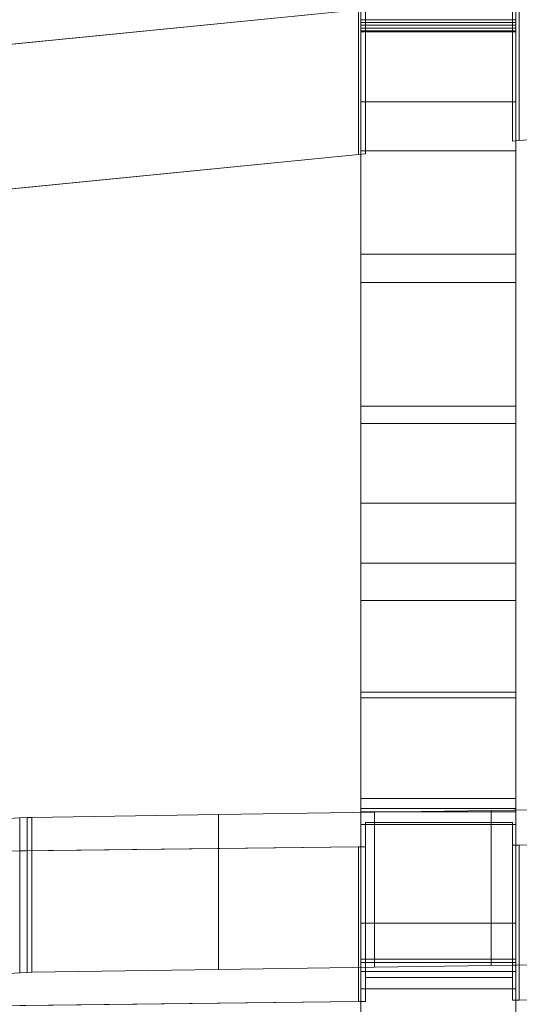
# Model space of a CAD drawing. Header units: millimetres. Extents: x -211 to 218, y -248 to 286.
# Tile 75 of 214: x -179 to -160, y 67 to 105. Entities that reach past the tile are written whole.
import ezdxf

# ---------------------------------------------------------------- set-up
doc = ezdxf.new("R2010")
doc.units = ezdxf.units.MM
doc.header["$LTSCALE"] = 25.4
doc.layers.add('None', color=7, linetype='Continuous', lineweight=9)

msp = doc.modelspace()

# ---------------------------------------------------------------- linework, layer by layer
at = {"layer": 'None', "color": 7, "linetype": 'Continuous', "lineweight": 9}
for points, invisible_edges in [([(-132.892, 102.342, 16.652), (-160.063, 100.276, 22.036), (-160.328, 107.895, 2.184), (-142.908, 114.838, -15.907)], 14), ([(-166.2, 101.767, 22.764), (-166.2, 108.497, 25.565), (-166.2, 113.447, 4.35), (-166.2, 108.126, 2.305)], 10), ([(-160.2, 108.126, 2.305), (-160.2, 113.447, 4.35), (-160.2, 108.497, 25.565), (-160.2, 101.767, 22.764)], 10), ([(-166.2, 109.843, -5.279), (-166.2, 95.867, 20.753), (-166.2, 108.126, 2.305), (-166.2, 110.048, -2.698)], 11), ([(-166.2, 95.867, 20.753), (-166.2, 109.843, -5.279), (-166.2, 106.395, -11.228)], 9), ([(-160.2, 110.048, -2.698), (-160.2, 108.126, 2.305), (-160.2, 95.867, 20.753), (-160.2, 109.843, -5.279)], 14), ([(-160.2, 106.395, -11.228), (-160.2, 109.843, -5.279), (-160.2, 95.867, 20.753)], 10), ([(-166.028, 107.895, 2.184), (-193.637, 100.374, 21.779), (-183.394, 108.037, 1.813), (-183.163, 108.074, 1.717)], 11), ([(-193.637, 100.374, 21.779), (-166.028, 107.895, 2.184), (-166.028, 99.758, 23.386), (-166.295, 99.735, 23.446)], 9), ([(-166.2, 108.126, 2.305), (-166.2, 95.867, 20.753), (-166.2, 101.767, 22.764)], 9), ([(-160.063, 100.276, 22.036), (-160.328, 100.253, 22.096), (-160.328, 107.895, 2.184)], 8), ([(-160.2, 101.767, 22.764), (-160.2, 95.867, 20.753), (-160.2, 108.126, 2.305)], 10), ([(-166.2, 95.867, 20.753), (-166.2, 106.395, -11.228), (-166.2, 106.335, -11.326), (-166.2, 106.272, -11.422)], 9), ([(-160.2, 106.272, -11.422), (-160.2, 106.335, -11.326), (-160.2, 106.395, -11.228), (-160.2, 95.867, 20.753)], 12), ([(-193.637, 105.976, 23.929), (-193.637, 102.626, 32.659), (-166.295, 105.335, 25.599)], 8), ([(-166.2, 106.272, -11.422), (-166.2, 106.205, -11.516), (-166.2, 106.134, -11.606), (-166.2, 95.867, 20.753)], 12), ([(-166.2, 95.867, 20.753), (-166.2, 106.134, -11.606), (-166.2, 106.06, -11.695), (-166.2, 105.983, -11.78)], 9), ([(-166.2, 95.867, 20.753), (-166.2, 105.983, -11.78), (-166.2, 105.903, -11.862)], 9), ([(-160.2, 95.867, 20.753), (-160.2, 106.134, -11.606), (-160.2, 106.205, -11.516), (-160.2, 106.272, -11.422)], 9), ([(-160.2, 105.983, -11.78), (-160.2, 106.06, -11.695), (-160.2, 106.134, -11.606), (-160.2, 95.867, 20.753)], 12), ([(-160.2, 105.903, -11.862), (-160.2, 105.983, -11.78), (-160.2, 95.867, 20.753)], 10), ([(-166.2, 105.903, -11.862), (-166.2, 105.819, -11.941), (-166.2, 105.732, -12.017), (-166.2, 95.867, 20.753)], 12), ([(-166.2, 105.732, -12.017), (-166.2, 105.643, -12.089), (-166.2, 95.867, 20.753)], 10), ([(-166.2, 105.643, -12.089), (-166.2, 105.551, -12.158), (-166.2, 105.456, -12.224), (-166.2, 95.867, 20.753)], 12), ([(-160.2, 95.867, 20.753), (-160.2, 105.732, -12.017), (-160.2, 105.819, -11.941), (-160.2, 105.903, -11.862)], 9), ([(-160.2, 95.867, 20.753), (-160.2, 105.643, -12.089), (-160.2, 105.732, -12.017)], 9), ([(-160.2, 95.867, 20.753), (-160.2, 105.456, -12.224), (-160.2, 105.551, -12.158), (-160.2, 105.643, -12.089)], 9), ([(-166.2, 95.867, 20.753), (-166.2, 105.456, -12.224), (-166.2, 105.359, -12.285)], 9), ([(-166.2, 105.359, -12.285), (-166.2, 105.26, -12.343), (-166.2, 105.158, -12.397), (-166.2, 95.867, 20.753)], 12), ([(-160.2, 105.359, -12.285), (-160.2, 105.456, -12.224), (-160.2, 95.867, 20.753)], 10), ([(-160.2, 95.867, 20.753), (-160.2, 105.158, -12.397), (-160.2, 105.26, -12.343), (-160.2, 105.359, -12.285)], 9), ([(-166.2, 105.158, -12.397), (-166.2, 105.055, -12.448), (-166.2, 104.949, -12.494), (-166.2, 95.867, 20.753)], 12), ([(-166.2, 95.867, 20.753), (-166.2, 104.949, -12.494), (-166.2, 104.842, -12.536), (-166.2, 104.734, -12.574)], 9), ([(-160.2, 95.867, 20.753), (-160.2, 104.949, -12.494), (-160.2, 105.055, -12.448), (-160.2, 105.158, -12.397)], 9), ([(-160.2, 104.734, -12.574), (-160.2, 104.842, -12.536), (-160.2, 104.949, -12.494), (-160.2, 95.867, 20.753)], 12), ([(-166.2, 104.734, -12.574), (-166.2, 104.624, -12.607), (-166.2, 95.867, 20.753)], 10), ([(-166.2, 104.624, -12.607), (-166.2, 104.513, -12.637), (-166.2, 95.867, 20.753)], 10), ([(-166.2, 104.513, -12.637), (-166.2, 104.475, -12.646), (-166.2, 95.867, 20.753)], 10), ([(-166.2, 95.867, 20.753), (-166.2, 104.475, -12.646), (-166.2, 99.871, -13.711)], 9), ([(-160.2, 95.867, 20.753), (-160.2, 104.624, -12.607), (-160.2, 104.734, -12.574)], 9), ([(-160.2, 95.867, 20.753), (-160.2, 104.513, -12.637), (-160.2, 104.624, -12.607)], 9), ([(-160.2, 95.867, 20.753), (-160.2, 104.475, -12.646), (-160.2, 104.513, -12.637)], 9), ([(-160.2, 99.871, -13.711), (-160.2, 104.475, -12.646), (-160.2, 95.867, 20.753)], 10), ([(-166.295, 99.735, 23.446), (-166.295, 99.733, 23.449), (-193.637, 97.024, 30.509), (-193.637, 100.374, 21.779)], 8), ([(-166.2, 95.867, 20.753), (-166.2, 99.871, -13.711), (-166.2, 94.77, -14.731)], 9), ([(-160.2, 94.77, -14.731), (-160.2, 99.871, -13.711), (-160.2, 95.867, 20.753)], 10), ([(-166.2, 73.799, -4.957), (-166.2, 95.867, 20.753), (-166.2, 83.906, -16.273), (-166.2, 78.914, -16.691)], 11), ([(-166.2, 95.867, 20.753), (-166.2, 89.32, -15.61), (-166.2, 83.906, -16.273)], 9), ([(-166.2, 95.867, 20.753), (-166.2, 94.77, -14.731), (-166.2, 89.32, -15.61)], 9), ([(-166.2, 89.993, 19.187), (-166.2, 95.867, 20.753), (-166.2, 73.799, -4.957)], 10), ([(-160.2, 78.914, -16.691), (-160.2, 83.906, -16.273), (-160.2, 95.867, 20.753), (-160.2, 73.799, -4.957)], 14), ([(-160.2, 83.906, -16.273), (-160.2, 89.32, -15.61), (-160.2, 95.867, 20.753)], 10), ([(-160.2, 89.32, -15.61), (-160.2, 94.77, -14.731), (-160.2, 95.867, 20.753)], 10), ([(-160.2, 73.799, -4.957), (-160.2, 95.867, 20.753), (-160.2, 89.993, 19.187)], 9), ([(-166.2, 86.234, 18.407), (-166.2, 89.993, 19.187), (-166.2, 73.799, -4.957)], 10), ([(-160.2, 73.799, -4.957), (-160.2, 89.993, 19.187), (-160.2, 86.234, 18.407)], 9), ([(-166.2, 73.799, -4.957), (-166.2, 82.469, 17.792), (-166.2, 86.234, 18.407)], 9), ([(-160.2, 73.799, -4.957), (-160.2, 86.234, 18.407), (-160.2, 82.469, 17.792)], 9), ([(-166.2, 73.799, -4.957), (-166.2, 78.7, 17.342), (-166.2, 82.469, 17.792)], 9), ([(-160.2, 82.469, 17.792), (-160.2, -32.039, 1.378), (-160.2, 68.104, -5.187), (-160.2, 73.799, -4.957)], 11), ([(-160.2, -37.739, 1.363), (-160.2, -32.039, 1.378), (-160.2, 82.469, 17.792), (-160.2, 78.7, 17.342)], 10), ([(-166.2, 78.914, -16.691), (-166.2, 74.41, -16.87), (-166.2, 73.799, -4.957)], 10), ([(-160.2, 73.799, -4.957), (-160.2, 74.41, -16.87), (-160.2, 78.914, -16.691)], 9), ([(-166.2, 74.795, 17.058), (-166.2, 78.7, 17.342), (-166.2, 73.799, -4.957)], 10), ([(-160.2, -67.095, 4.018), (-160.2, 78.7, 17.342), (-160.2, 74.795, 17.058)], 9), ([(-160.2, 78.7, 17.342), (-160.2, -67.095, 4.018), (-160.2, -37.739, 1.363)], 11), ([(-166.2, 69.979, 16.909), (-166.2, 74.795, 17.058), (-166.2, 73.799, -4.957), (-166.2, 68.104, -5.187)], 10), ([(-160.2, 74.795, 17.058), (-160.2, 69.979, 16.909), (-160.2, -67.095, 4.018)], 10), ([(-166.2, 74.41, -16.87), (-166.2, 74.281, -16.872), (-166.2, 73.799, -4.957)], 8), ([(-161.153, 74.333, -16.678), (-165.671, 74.268, -15.05), (-160.328, 73.864, -4.973)], 10), ([(-160.328, 73.864, -4.973), (-152.483, 74.452, -19.651), (-156.806, 74.394, -18.195), (-161.153, 74.333, -16.678)], 9), ([(-160.063, 72.993, 16.779), (-132.868, 73.231, 10.835), (-144.133, 74.559, -22.332), (-160.328, 73.864, -4.973)], 14), ([(-160.328, 73.864, -4.973), (-144.133, 74.559, -22.332), (-148.308, 74.506, -21.013)], 9), ([(-160.328, 73.864, -4.973), (-148.308, 74.506, -21.013), (-152.483, 74.452, -19.651)], 9), ([(-160.2, 73.799, -4.957), (-160.2, 74.281, -16.872), (-160.2, 74.41, -16.87)], 8), ([(-179.421, 74.051, -9.647), (-183.107, 73.817, -3.799), (-166.028, 72.933, 18.283)], 10), ([(-166.028, 72.933, 18.283), (-178.956, 74.067, -10.032), (-179.137, 74.063, -9.938), (-179.421, 74.051, -9.647)], 9), ([(-166.028, 72.933, 18.283), (-166.028, 73.864, -4.973), (-171.72, 74.177, -12.801), (-178.956, 74.067, -10.032)], 10), ([(-165.671, 74.268, -15.05), (-171.72, 74.177, -12.801), (-166.028, 73.864, -4.973), (-160.328, 73.864, -4.973)], 10), ([(-183.255, 73.81, -3.631), (-183.551, 73.813, -3.69), (-193.637, 73.348, 7.916), (-166.295, 72.93, 18.351)], 14), ([(-183.119, 73.816, -3.776), (-183.255, 73.81, -3.631), (-166.295, 72.93, 18.351), (-166.028, 72.933, 18.283)], 10), ([(-183.107, 73.817, -3.799), (-183.119, 73.816, -3.776), (-166.028, 72.933, 18.283)], 10), ([(-160.328, 73.864, -4.973), (-160.328, 72.99, 16.846), (-160.063, 72.993, 16.779)], 8), ([(-166.295, 72.93, 18.351), (-193.637, 73.348, 7.916), (-193.637, 72.949, 17.882)], 11), ([(-193.637, 72.949, 17.882), (-193.637, 72.609, 26.351), (-166.295, 72.93, 18.351)], 8), ([(-166.2, 68.104, -5.187), (-166.2, 63.575, 16.87), (-166.2, 69.979, 16.909)], 9), ([(-160.2, 69.979, 16.909), (-160.2, -172.261, 11.813), (-160.2, -142.908, 9.221), (-160.2, -137.208, 9.236)], 11), ([(-160.2, -137.208, 9.236), (-160.2, -107.85, 6.623), (-160.2, -102.15, 6.638), (-160.2, 69.979, 16.909)], 13), ([(-160.2, -102.15, 6.638), (-160.2, -72.795, 4.004), (-160.2, -67.095, 4.018), (-160.2, 69.979, 16.909)], 13), ([(-160.2, -177.961, 11.798), (-160.2, -172.261, 11.813), (-160.2, 69.979, 16.909), (-160.2, 63.575, 16.87)], 10), ([(-160.328, 67.869, -5.213), (-166.028, 67.869, -5.213), (-171.72, 68.182, -13.041), (-165.671, 68.272, -15.29)], 10), ([(-166.2, 68.104, -5.187), (-166.2, 68.58, -16.962), (-166.2, 68.451, -16.964), (-166.2, 67.427, -16.94)], 8), ([(-160.328, 67.869, -5.213), (-165.671, 68.272, -15.29), (-161.153, 68.338, -16.918)], 9), ([(-161.153, 68.338, -16.918), (-156.806, 68.398, -18.435), (-152.483, 68.457, -19.891), (-160.328, 67.869, -5.213)], 12), ([(-160.328, 67.869, -5.213), (-144.133, 68.564, -22.572), (-132.868, 67.236, 10.595), (-160.063, 66.998, 16.539)], 11), ([(-148.308, 68.511, -21.253), (-144.133, 68.564, -22.572), (-160.328, 67.869, -5.213)], 10), ([(-152.483, 68.457, -19.891), (-148.308, 68.511, -21.253), (-160.328, 67.869, -5.213)], 10), ([(-160.2, 67.427, -16.94), (-160.2, 68.451, -16.964), (-160.2, 68.58, -16.962), (-160.2, 68.104, -5.187)], 8), ([(-166.028, 67.869, -5.213), (-193.637, 66.953, 17.642), (-183.255, 67.815, -3.871), (-183.119, 67.821, -4.016)], 11), ([(-166.295, 66.935, 18.111), (-193.637, 66.614, 26.111), (-193.637, 66.953, 17.642), (-166.028, 67.869, -5.213)], 12), ([(-166.028, 67.869, -5.213), (-183.119, 67.821, -4.016), (-183.107, 67.822, -4.039)], 9), ([(-166.028, 67.869, -5.213), (-183.107, 67.822, -4.039), (-179.421, 68.056, -9.887)], 9), ([(-179.421, 68.056, -9.887), (-179.137, 68.068, -10.178), (-178.956, 68.071, -10.272), (-166.028, 67.869, -5.213)], 12), ([(-178.956, 68.071, -10.272), (-171.72, 68.182, -13.041), (-166.028, 67.869, -5.213)], 10), ([(-166.028, 67.869, -5.213), (-166.028, 66.937, 18.043), (-166.295, 66.935, 18.111)], 8), ([(-166.2, 67.427, -16.94), (-166.2, 65.611, -16.848), (-166.2, 68.104, -5.187)], 10), ([(-166.2, 65.611, -16.848), (-166.2, 63.006, -16.688), (-166.2, 68.104, -5.187)], 10), ([(-166.2, 63.006, -16.688), (-166.2, 59.61, -16.461), (-166.2, 45.362, 17.298), (-166.2, 68.104, -5.187)], 14), ([(-166.2, 68.104, -5.187), (-166.2, 45.362, 17.298), (-166.2, 51.231, 17.159), (-166.2, 58.046, 16.994)], 9), ([(-166.2, 58.046, 16.994), (-166.2, 63.575, 16.87), (-166.2, 68.104, -5.187)], 10), ([(-160.063, 66.998, 16.539), (-160.328, 66.995, 16.606), (-160.328, 67.869, -5.213)], 8), ([(-160.2, 68.104, -5.187), (-160.2, 65.611, -16.848), (-160.2, 67.427, -16.94)], 9), ([(-160.2, 68.104, -5.187), (-160.2, 63.006, -16.688), (-160.2, 65.611, -16.848)], 9), ([(-160.2, 68.104, -5.187), (-160.2, 59.61, -16.461), (-160.2, 63.006, -16.688)], 9), ([(-160.2, 68.104, -5.187), (-160.2, 53.856, -16.053), (-160.2, 59.61, -16.461)], 9), ([(-160.2, 68.104, -5.187), (-160.2, 38.075, -3.97), (-160.2, 46.696, -15.523), (-160.2, 53.856, -16.053)], 11), ([(-160.2, 68.104, -5.187), (-160.2, -32.039, 1.378), (-160.2, 3.018, -1.286)], 11), ([(-160.2, 3.018, -1.286), (-160.2, 38.075, -3.97), (-160.2, 68.104, -5.187)], 11)]:
    msp.add_3dface(points, dxfattribs=dict(at, invisible_edges=invisible_edges))
for points in [[(-166.028, 105.359, 25.536), (-166.028, 99.758, 23.386), (-166.028, 107.895, 2.184), (-166.028, 113.496, 4.334)], [(-160.328, 113.496, 4.334), (-160.328, 107.895, 2.184), (-160.328, 100.253, 22.096), (-160.328, 105.854, 24.246)], [(-166.2, 101.767, 22.764), (-160.2, 101.767, 22.764), (-160.2, 108.497, 25.565), (-166.2, 108.497, 25.565)], [(-160.328, 105.854, 24.246), (-160.328, 100.253, 22.096), (-160.063, 100.276, 22.036), (-160.063, 105.877, 24.186)], [(-193.637, 102.626, 32.659), (-193.637, 97.024, 30.509), (-166.295, 99.733, 23.449), (-166.295, 105.335, 25.599)], [(-166.295, 105.336, 25.596), (-166.295, 99.735, 23.446), (-166.028, 99.758, 23.386), (-166.028, 105.359, 25.536)], [(-166.295, 105.335, 25.599), (-166.295, 99.733, 23.449), (-166.295, 99.735, 23.446), (-166.295, 105.336, 25.596)], [(-166.2, 104.949, -12.494), (-160.2, 104.949, -12.494), (-160.2, 104.842, -12.536), (-166.2, 104.842, -12.536)], [(-166.2, 104.842, -12.536), (-160.2, 104.842, -12.536), (-160.2, 104.734, -12.574), (-166.2, 104.734, -12.574)], [(-166.2, 104.734, -12.574), (-160.2, 104.734, -12.574), (-160.2, 104.624, -12.607), (-166.2, 104.624, -12.607)], [(-166.2, 104.624, -12.607), (-160.2, 104.624, -12.607), (-160.2, 104.513, -12.637), (-166.2, 104.513, -12.637)], [(-166.2, 104.513, -12.637), (-160.2, 104.513, -12.637), (-160.2, 104.475, -12.646), (-166.2, 104.475, -12.646)], [(-166.2, 104.475, -12.646), (-160.2, 104.475, -12.646), (-160.2, 99.871, -13.711), (-166.2, 99.871, -13.711)], [(-166.2, 95.867, 20.753), (-160.2, 95.867, 20.753), (-160.2, 101.767, 22.764), (-166.2, 101.767, 22.764)], [(-166.2, 99.871, -13.711), (-160.2, 99.871, -13.711), (-160.2, 94.77, -14.731), (-166.2, 94.77, -14.731)], [(-166.2, 89.993, 19.187), (-160.2, 89.993, 19.187), (-160.2, 95.867, 20.753), (-166.2, 95.867, 20.753)], [(-166.2, 94.77, -14.731), (-160.2, 94.77, -14.731), (-160.2, 89.32, -15.61), (-166.2, 89.32, -15.61)], [(-166.2, 86.234, 18.407), (-160.2, 86.234, 18.407), (-160.2, 89.993, 19.187), (-166.2, 89.993, 19.187)], [(-166.2, 89.32, -15.61), (-160.2, 89.32, -15.61), (-160.2, 83.906, -16.273), (-166.2, 83.906, -16.273)], [(-166.2, 82.469, 17.792), (-160.2, 82.469, 17.792), (-160.2, 86.234, 18.407), (-166.2, 86.234, 18.407)], [(-166.2, 83.906, -16.273), (-160.2, 83.906, -16.273), (-160.2, 78.914, -16.691), (-166.2, 78.914, -16.691)], [(-166.2, 78.7, 17.342), (-160.2, 78.7, 17.342), (-160.2, 82.469, 17.792), (-166.2, 82.469, 17.792)], [(-166.2, 78.914, -16.691), (-160.2, 78.914, -16.691), (-160.2, 74.41, -16.87), (-166.2, 74.41, -16.87)], [(-166.2, 74.795, 17.058), (-160.2, 74.795, 17.058), (-160.2, 78.7, 17.342), (-166.2, 78.7, 17.342)], [(-166.2, 69.979, 16.909), (-160.2, 69.979, 16.909), (-160.2, 74.795, 17.058), (-166.2, 74.795, 17.058)], [(-166.2, 74.41, -16.87), (-160.2, 74.41, -16.87), (-160.2, 74.281, -16.872), (-166.2, 74.281, -16.872)], [(-161.153, 74.333, -16.678), (-161.153, 68.338, -16.918), (-165.671, 68.272, -15.29), (-165.671, 74.268, -15.05)], [(-156.806, 74.394, -18.195), (-156.806, 68.398, -18.435), (-161.153, 68.338, -16.918), (-161.153, 74.333, -16.678)], [(-179.137, 74.063, -9.938), (-179.137, 68.068, -10.178), (-179.421, 68.056, -9.887), (-179.421, 74.051, -9.647)], [(-178.956, 74.067, -10.032), (-178.956, 68.071, -10.272), (-179.137, 68.068, -10.178), (-179.137, 74.063, -9.938)], [(-171.72, 74.177, -12.801), (-171.72, 68.182, -13.041), (-178.956, 68.071, -10.272), (-178.956, 74.067, -10.032)], [(-165.671, 74.268, -15.05), (-165.671, 68.272, -15.29), (-171.72, 68.182, -13.041), (-171.72, 74.177, -12.801)], [(-166.2, 74.281, -16.872), (-160.2, 74.281, -16.872), (-160.2, 73.799, -4.957), (-166.2, 73.799, -4.957)], [(-166.2, 73.799, -4.957), (-160.2, 73.799, -4.957), (-160.2, 68.104, -5.187), (-166.2, 68.104, -5.187)], [(-166.028, 72.933, 18.283), (-166.028, 66.937, 18.043), (-166.028, 67.869, -5.213), (-166.028, 73.864, -4.973)], [(-166.028, 73.864, -4.973), (-166.028, 67.869, -5.213), (-160.328, 67.869, -5.213), (-160.328, 73.864, -4.973)], [(-160.328, 73.864, -4.973), (-160.328, 67.869, -5.213), (-160.328, 66.995, 16.606), (-160.328, 72.99, 16.846)], [(-160.063, 72.993, 16.779), (-160.063, 66.998, 16.539), (-132.868, 67.236, 10.595), (-132.868, 73.231, 10.835)], [(-193.637, 72.609, 26.351), (-193.637, 66.614, 26.111), (-166.295, 66.935, 18.111), (-166.295, 72.93, 18.351)], [(-166.295, 72.93, 18.351), (-166.295, 66.935, 18.111), (-166.028, 66.937, 18.043), (-166.028, 72.933, 18.283)], [(-160.328, 72.99, 16.846), (-160.328, 66.995, 16.606), (-160.063, 66.998, 16.539), (-160.063, 72.993, 16.779)], [(-166.2, 63.575, 16.87), (-160.2, 63.575, 16.87), (-160.2, 69.979, 16.909), (-166.2, 69.979, 16.909)], [(-166.2, 68.58, -16.962), (-160.2, 68.58, -16.962), (-160.2, 68.451, -16.964), (-166.2, 68.451, -16.964)], [(-166.2, 68.104, -5.187), (-160.2, 68.104, -5.187), (-160.2, 68.58, -16.962), (-166.2, 68.58, -16.962)], [(-166.2, 68.451, -16.964), (-160.2, 68.451, -16.964), (-160.2, 67.427, -16.94), (-166.2, 67.427, -16.94)], [(-166.2, 67.427, -16.94), (-160.2, 67.427, -16.94), (-160.2, 65.611, -16.848), (-166.2, 65.611, -16.848)]]:
    msp.add_3dface(points, dxfattribs=at)

doc.saveas('drawing.dxf')
